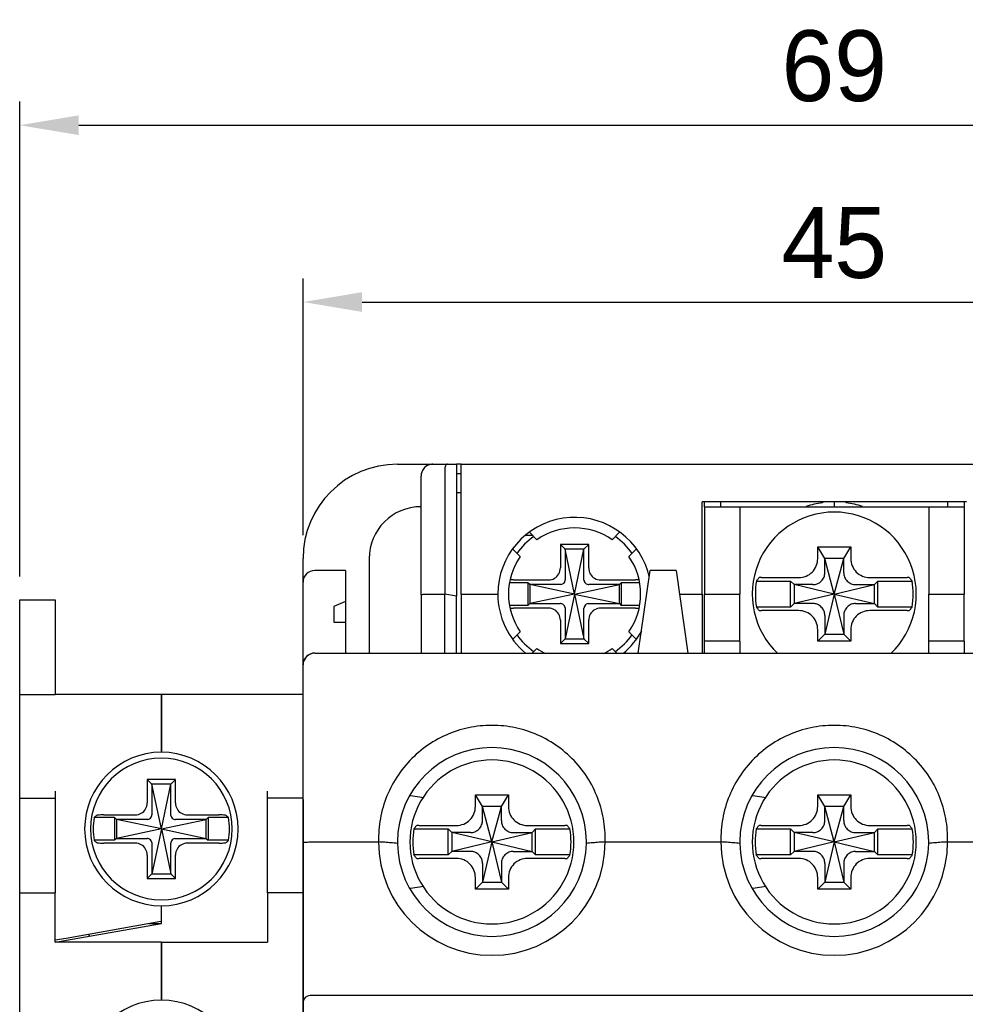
# Model space of a CAD drawing. Header units: millimetres. Extents: x -1854 to -1002, y -1254 to -1006.
# Tile 13 of 15: x -1355 to -1315, y -1115 to -1074. Entities that reach past the tile are written whole.
import ezdxf

# ---------------------------------------------------------------- set-up
doc = ezdxf.new("R2010")
doc.units = ezdxf.units.MM
for name, color, linetype in [('\\M+3B5B5\\M+3B8E9\\M+3C3FE1', 3, 'Continuous'), ('BO', 3, 'Continuous'), ('d', 4, 'Continuous')]:
    doc.layers.add(name, color=color, linetype=linetype)
doc.dimstyles.new('ISO-25$0', dxfattribs={"dimtxt": 2.5, "dimasz": 2.5, "dimexe": 1, "dimexo": 1, "dimgap": 1, "dimtad": 1, "dimdec": 4, "dimdsep": 46, "dimtxsty": 'Standard', "dimcen": 2.5, "dimadec": 0, "dimazin": 2, "dimtfac": 1, "dimtdec": 4, "dimtmove": 0, "dimatfit": 3, "dimfxl": 0, "dimarcsym": 0})

# ---------------------------------------------------------------- blocks, each defined once
blk = doc.blocks.new('*D335')
at = {"layer": 'd', "color": 0, "lineweight": -2}
for p, q in [((-1342.635, -1095.422), (-1342.635, -1084.554)), ((-1297.635, -1096.422), (-1297.635, -1084.554)), ((-1340.135, -1085.554), (-1300.135, -1085.554))]:
    blk.add_line(p, q, dxfattribs=at)
at = {"layer": 'd', "color": 0}
for points in [[(-1340.135, -1085.137), (-1340.135, -1085.971), (-1342.635, -1085.554)], [(-1300.135, -1085.137), (-1300.135, -1085.971), (-1297.635, -1085.554)]]:
    blk.add_solid(points, dxfattribs=at)
at = {"layer": 'DEFPOINTS', "color": 0}
for p in [(-1297.635, -1085.554), (-1342.635, -1096.422), (-1297.635, -1097.422)]:
    blk.add_point(p, dxfattribs=at)
at = {"layer": 'd', "color": 0, "insert": (-1320.135, -1083.054), "char_height": 3, "attachment_point": 5}
blk.add_mtext('45', dxfattribs=at)
blk = doc.blocks.new('*D334')
at = {"layer": 'd', "color": 0, "lineweight": -2}
for p, q in [((-1354.635, -1097.172), (-1354.635, -1077.065)), ((-1285.635, -1097.172), (-1285.635, -1077.065)), ((-1352.135, -1078.065), (-1288.135, -1078.065))]:
    blk.add_line(p, q, dxfattribs=at)
at = {"layer": 'd', "color": 0}
for points in [[(-1352.135, -1077.648), (-1352.135, -1078.482), (-1354.635, -1078.065)], [(-1288.135, -1077.648), (-1288.135, -1078.482), (-1285.635, -1078.065)]]:
    blk.add_solid(points, dxfattribs=at)
at = {"layer": 'DEFPOINTS', "color": 0}
for p in [(-1285.635, -1078.065), (-1354.635, -1098.172), (-1285.635, -1098.172)]:
    blk.add_point(p, dxfattribs=at)
at = {"layer": 'd', "color": 0, "insert": (-1320.135, -1075.565), "char_height": 3, "attachment_point": 5}
blk.add_mtext('69', dxfattribs=at)

msp = doc.modelspace()

# ---------------------------------------------------------------- linework, layer by layer
at = {"layer": '\\M+3B5B5\\M+3B8E9\\M+3C3FE1', "color": 7, "linetype": 'Continuous'}
for p, q in [((-1354.63534, -1102.17244), (-1354.63534, -1098.17244)), ((-1354.63534, -1098.17244), (-1353.13534, -1098.17244)), ((-1353.13534, -1098.17244), (-1353.13534, -1102.17244)), ((-1342.63534, -1105.92244), (-1342.63534, -1098.44868)), ((-1342.63534, -1105.92244), (-1342.63534, -1098.44868)), ((-1354.63534, -1102.17244), (-1353.13534, -1102.17244)), ((-1354.63534, -1106.27244), (-1354.63534, -1102.17244)), ((-1348.63534, -1102.17244), (-1353.13534, -1102.17244)), ((-1342.63534, -1102.17244), (-1348.63534, -1102.17244)), ((-1348.63534, -1102.17244), (-1348.63534, -1104.62244)), ((-1348.63534, -1104.62244), (-1348.63534, -1102.17244)), ((-1349.03534, -1105.97244), (-1349.23534, -1105.77244)), ((-1349.23534, -1105.77244), (-1349.23534, -1106.76753)), ((-1348.03534, -1105.77244), (-1349.23534, -1105.77244)), ((-1348.23534, -1105.97244), (-1348.03534, -1105.77244)), ((-1348.03534, -1106.76753), (-1348.03534, -1105.77244)), ((-1354.63534, -1106.57244), (-1354.63534, -1106.27244)), ((-1353.13534, -1106.27244), (-1353.13534, -1106.57244)), ((-1348.63534, -1107.87244), (-1349.03534, -1105.97244)), ((-1348.23534, -1105.97244), (-1349.03534, -1105.97244)), ((-1349.03534, -1105.97244), (-1349.03534, -1107.27047)), ((-1348.63534, -1107.87244), (-1348.23534, -1105.97244)), ((-1348.23534, -1107.27047), (-1348.23534, -1105.97244)), ((-1344.13534, -1106.57244), (-1344.13534, -1106.27244)), ((-1342.63534, -1106.62244), (-1342.63534, -1105.92244)), ((-1354.63534, -1110.57244), (-1354.63534, -1106.57244)), ((-1354.63534, -1106.57244), (-1353.13534, -1106.57244)), ((-1353.13534, -1106.57244), (-1353.13534, -1110.57244)), ((-1344.13534, -1110.57244), (-1344.13534, -1106.57244)), ((-1342.63534, -1106.57244), (-1344.13534, -1106.57244)), ((-1342.63534, -1106.62244), (-1342.63534, -1120.24879)), ((-1350.61534, -1107.39244), (-1351.48141, -1107.39244)), ((-1351.06884, -1107.27244), (-1349.74024, -1107.27244)), ((-1350.61534, -1107.39244), (-1350.61534, -1108.35244)), ((-1350.53534, -1107.47244), (-1350.61534, -1107.39244)), ((-1348.63534, -1107.87244), (-1350.53534, -1107.47244)), ((-1349.2373, -1107.47244), (-1350.53534, -1107.47244)), ((-1350.53534, -1107.47244), (-1350.53534, -1108.27244)), ((-1348.63534, -1107.87244), (-1346.73534, -1107.47244)), ((-1346.73534, -1107.47244), (-1348.03337, -1107.47244)), ((-1347.53043, -1107.27244), (-1346.20183, -1107.27244)), ((-1346.73534, -1107.47244), (-1346.65534, -1107.39244)), ((-1346.73534, -1108.27244), (-1346.73534, -1107.47244)), ((-1345.78927, -1107.39244), (-1346.65534, -1107.39244)), ((-1346.65534, -1107.39244), (-1346.65534, -1108.35244)), ((-1348.63534, -1107.87244), (-1350.53534, -1108.27244)), ((-1348.63534, -1107.87244), (-1349.03534, -1109.77244)), ((-1348.63534, -1107.87244), (-1348.23534, -1109.77244)), ((-1348.63534, -1107.87244), (-1346.73534, -1108.27244)), ((-1350.61534, -1108.35244), (-1351.48141, -1108.35244)), ((-1350.53534, -1108.27244), (-1350.61534, -1108.35244)), ((-1350.53534, -1108.27244), (-1349.2373, -1108.27244)), ((-1348.03337, -1108.27244), (-1346.73534, -1108.27244)), ((-1346.73534, -1108.27244), (-1346.65534, -1108.35244)), ((-1345.78927, -1108.35244), (-1346.65534, -1108.35244)), ((-1349.74024, -1108.47244), (-1351.06884, -1108.47244)), ((-1349.03534, -1108.4744), (-1349.03534, -1109.77244)), ((-1348.23534, -1109.77244), (-1348.23534, -1108.4744)), ((-1346.20183, -1108.47244), (-1347.53043, -1108.47244)), ((-1349.23534, -1108.97734), (-1349.23534, -1109.97244)), ((-1348.03534, -1109.97244), (-1348.03534, -1108.97734)), ((-1349.03534, -1109.77244), (-1349.23534, -1109.97244)), ((-1349.23534, -1109.97244), (-1348.03534, -1109.97244)), ((-1349.03534, -1109.77244), (-1348.23534, -1109.77244)), ((-1348.23534, -1109.77244), (-1348.03534, -1109.97244)), ((-1354.63534, -1157.27244), (-1354.63534, -1110.57244)), ((-1354.63534, -1110.57244), (-1353.13534, -1110.57244)), ((-1353.13534, -1112.67244), (-1353.13534, -1110.57244)), ((-1342.63534, -1110.57244), (-1344.13534, -1110.57244)), ((-1344.13534, -1110.57244), (-1344.13534, -1112.67244)), ((-1348.63534, -1111.77896), (-1348.63534, -1111.12244)), ((-1348.63534, -1111.77896), (-1348.63534, -1111.12244)), ((-1352.66751, -1112.48995), (-1348.65244, -1111.78198)), ((-1352.65041, -1112.58693), (-1348.63534, -1111.87896)), ((-1349.16544, -1111.87244), (-1348.63534, -1111.87244)), ((-1348.65244, -1111.78198), (-1348.63534, -1111.77896)), ((-1348.63534, -1111.87896), (-1348.63534, -1111.77896)), ((-1353.13534, -1112.57244), (-1352.66751, -1112.48995)), ((-1348.63534, -1112.67244), (-1353.13534, -1112.67244)), ((-1353.11824, -1112.66942), (-1352.65041, -1112.58693)), ((-1348.63534, -1112.67244), (-1344.13534, -1112.67244)), ((-1348.63534, -1112.67244), (-1348.63534, -1115.12244)), ((-1348.63534, -1115.12244), (-1348.63534, -1112.67244))]:
    msp.add_line(p, q, dxfattribs=at)
for centre, radius, start, end in [((-1348.63534, -1107.87244), 3.25, 90, 270), ((-1348.63534, -1107.87244), 3.25, 270, 90), ((-1348.63534, -1107.87244), 3, 0, 180), ((-1348.63534, -1107.87244), 2.88626, 170.426952, 180), ((-1348.63534, -1107.87244), 2.88626, 0, 9.573048), ((-1348.63534, -1107.87244), 3, 180, 0), ((-1348.63534, -1107.87244), 2.88626, 180, 189.573048), ((-1348.63534, -1107.87244), 2.88626, 350.426952, 0), ((-1352.13534, -1112.60919), 0.5, 22.875633, 35.373698), ((-1348.63534, -1118.37244), 3.25, 90, 270), ((-1348.63534, -1118.37244), 3.25, 270, 90)]:
    msp.add_arc(centre, radius, start, end, dxfattribs=at)
for points, start_tangent, end_tangent in [([(-1349.74024, -1107.27244), (-1349.48543, -1107.20581), (-1349.3022, -1107.02275), (-1349.23534, -1106.76753)], (1, 0), (0, 1)), ([(-1348.03534, -1106.76753), (-1347.96873, -1107.0223), (-1347.78562, -1107.20559), (-1347.53043, -1107.27244)], (0, -1), (1, 0)), ([(-1351.38151, -1107.29982), (-1351.41512, -1107.33054), (-1351.44842, -1107.36141), (-1351.48141, -1107.39244)], (-0.74061378, -0.67193097), (-0.72606326, -0.68762792)), ([(-1351.06884, -1107.27244), (-1351.21643, -1107.27605), (-1351.32985, -1107.28603), (-1351.38151, -1107.29982)], (-1, 0), (-0.74061378, -0.67193097)), ([(-1349.2131, -1107.47079), (-1349.221, -1107.4717), (-1349.22908, -1107.47225), (-1349.2373, -1107.47244)], (-0.99041995, -0.13808808), (-1, 0)), ([(-1349.2131, -1107.47079), (-1349.13132, -1107.43982), (-1349.06795, -1107.37645), (-1349.03698, -1107.29468)], (0.99041995, 0.13808808), (0.13808808, 0.99041995)), ([(-1349.03698, -1107.29468), (-1349.03607, -1107.28678), (-1349.03552, -1107.27869), (-1349.03534, -1107.27047)], (0.13808808, 0.99041995), (0, 1)), ([(-1348.23369, -1107.29468), (-1348.2346, -1107.28678), (-1348.23515, -1107.27869), (-1348.23534, -1107.27047)], (-0.13808808, 0.99041995), (0, 1)), ([(-1348.23369, -1107.29468), (-1348.20272, -1107.37645), (-1348.13935, -1107.43982), (-1348.05758, -1107.47079)], (0.13808808, -0.99041995), (0.99041995, -0.13808808)), ([(-1348.05758, -1107.47079), (-1348.04968, -1107.4717), (-1348.0416, -1107.47225), (-1348.03337, -1107.47244)], (0.99041995, -0.13808808), (1, 0)), ([(-1345.88916, -1107.29982), (-1345.94083, -1107.28603), (-1346.05424, -1107.27605), (-1346.20183, -1107.27244)], (-0.74061378, 0.67193097), (-1, 0)), ([(-1345.78927, -1107.39244), (-1345.82225, -1107.36141), (-1345.85555, -1107.33054), (-1345.88916, -1107.29982)], (-0.72606326, 0.68762792), (-0.74061378, 0.67193097)), ([(-1351.48141, -1108.35244), (-1351.44842, -1108.38346), (-1351.41513, -1108.41433), (-1351.38151, -1108.44505)], (0.72606326, -0.68762792), (0.74061378, -0.67193097)), ([(-1349.2131, -1108.27408), (-1349.221, -1108.27317), (-1349.22908, -1108.27262), (-1349.2373, -1108.27244)], (-0.99041995, 0.13808808), (-1, 0)), ([(-1349.03698, -1108.45019), (-1349.06795, -1108.36842), (-1349.13132, -1108.30505), (-1349.2131, -1108.27408)], (-0.13808808, 0.99041995), (-0.99041995, 0.13808808)), ([(-1348.05758, -1108.27408), (-1348.13935, -1108.30505), (-1348.20272, -1108.36842), (-1348.23369, -1108.45019)], (-0.99041995, -0.13808808), (-0.13808808, -0.99041995)), ([(-1348.05758, -1108.27408), (-1348.04968, -1108.27317), (-1348.0416, -1108.27262), (-1348.03337, -1108.27244)], (0.99041995, 0.13808808), (1, 0)), ([(-1345.88916, -1108.44505), (-1345.85555, -1108.41433), (-1345.82225, -1108.38346), (-1345.78927, -1108.35244)], (0.74061378, 0.67193097), (0.72606326, 0.68762792)), ([(-1351.38151, -1108.44505), (-1351.32985, -1108.45884), (-1351.21643, -1108.46882), (-1351.06884, -1108.47244)], (0.74061378, -0.67193097), (1, 0)), ([(-1349.23534, -1108.97734), (-1349.30194, -1108.72257), (-1349.48506, -1108.53928), (-1349.74024, -1108.47244)], (0, 1), (-1, 0)), ([(-1349.03698, -1108.45019), (-1349.03607, -1108.45809), (-1349.03552, -1108.46618), (-1349.03534, -1108.4744)], (0.13808808, -0.99041995), (0, -1)), ([(-1348.23369, -1108.45019), (-1348.2346, -1108.45809), (-1348.23515, -1108.46618), (-1348.23534, -1108.4744)], (-0.13808808, -0.99041995), (0, -1)), ([(-1347.53043, -1108.47244), (-1347.78516, -1108.53902), (-1347.96851, -1108.72219), (-1348.03534, -1108.97734)], (-1, 0), (0, -1)), ([(-1346.20183, -1108.47244), (-1346.05424, -1108.46882), (-1345.94083, -1108.45884), (-1345.88916, -1108.44505)], (1, 0), (0.74061378, 0.67193097))]:
    msp.add_spline(points, degree=3, dxfattribs=dict(at, start_tangent=start_tangent, end_tangent=end_tangent))
at = {"layer": 'BO', "color": 7, "linetype": 'Continuous'}
for p, q in [((-1338.63534, -1092.42244), (-1337.13534, -1092.42244)), ((-1338.63534, -1092.42244), (-1337.13534, -1092.42244)), ((-1337.13534, -1092.42244), (-1336.51138, -1092.42244)), ((-1337.13534, -1092.42244), (-1336.51138, -1092.42244)), ((-1336.51138, -1092.42244), (-1336.13534, -1092.42244)), ((-1336.13534, -1092.42244), (-1336.13534, -1098.00992)), ((-1335.93534, -1092.42244), (-1336.13534, -1092.42244)), ((-1335.93534, -1092.42244), (-1304.33534, -1092.42244)), ((-1335.93534, -1092.67034), (-1335.93534, -1092.42244)), ((-1337.63534, -1097.94868), (-1337.63534, -1092.92244)), ((-1336.63534, -1092.67034), (-1336.63534, -1097.92244)), ((-1336.13534, -1092.82244), (-1335.93534, -1092.82244)), ((-1335.93534, -1097.92244), (-1335.93534, -1092.67034)), ((-1336.13534, -1093.62244), (-1335.93534, -1093.62244)), ((-1325.73534, -1094.22244), (-1325.73534, -1094.02244)), ((-1314.53534, -1094.02244), (-1325.73534, -1094.02244)), ((-1325.73534, -1097.92244), (-1325.73534, -1094.22244)), ((-1325.63534, -1094.22244), (-1325.63534, -1094.02244)), ((-1325.63534, -1094.22244), (-1324.13534, -1094.22244)), ((-1325.63534, -1094.22244), (-1325.63534, -1097.92244)), ((-1324.93534, -1094.22244), (-1324.93534, -1094.02244)), ((-1324.13534, -1094.22244), (-1324.13534, -1097.92244)), ((-1324.13534, -1094.22244), (-1323.63534, -1094.22244)), ((-1323.63534, -1094.22244), (-1316.63534, -1094.22244)), ((-1320.63534, -1094.02244), (-1320.63534, -1094.05462)), ((-1320.13534, -1094.02244), (-1320.13534, -1094.22244)), ((-1319.63534, -1094.05462), (-1319.63534, -1094.02244)), ((-1316.63534, -1094.22244), (-1316.13534, -1094.22244)), ((-1316.13534, -1094.22244), (-1316.13534, -1097.92244)), ((-1316.13534, -1094.22244), (-1314.63534, -1094.22244)), ((-1315.33534, -1094.02244), (-1315.33534, -1094.22244)), ((-1314.63534, -1094.02244), (-1314.63534, -1094.22244)), ((-1314.63534, -1094.22244), (-1314.63534, -1097.92244)), ((-1333.20072, -1095.42244), (-1332.92823, -1095.42244)), ((-1332.72986, -1095.62081), (-1333.04426, -1095.30641)), ((-1329.22641, -1095.3064), (-1329.54081, -1095.62081)), ((-1330.53534, -1095.82244), (-1331.73534, -1095.82244)), ((-1331.73534, -1095.82244), (-1331.73534, -1096.81753)), ((-1331.53534, -1096.02244), (-1331.73534, -1095.82244)), ((-1330.73534, -1096.02244), (-1330.53534, -1095.82244)), ((-1330.53534, -1096.81753), (-1330.53534, -1095.82244)), ((-1333.74981, -1096.01507), (-1333.43697, -1096.32791)), ((-1331.53534, -1096.02244), (-1331.53534, -1097.32047)), ((-1330.73534, -1096.02244), (-1331.53534, -1096.02244)), ((-1331.13534, -1097.92244), (-1331.53534, -1096.02244)), ((-1331.13534, -1097.92244), (-1330.73534, -1096.02244)), ((-1330.73534, -1097.32047), (-1330.73534, -1096.02244)), ((-1328.83371, -1096.32791), (-1328.52086, -1096.01507)), ((-1320.83534, -1095.92244), (-1319.43534, -1095.92244)), ((-1320.83534, -1096.41407), (-1320.83534, -1095.92244)), ((-1320.53534, -1096.42244), (-1320.83534, -1095.92244)), ((-1319.73534, -1096.42244), (-1319.43534, -1095.92244)), ((-1319.43534, -1095.92244), (-1319.43534, -1096.41407)), ((-1342.63534, -1097.42244), (-1342.63534, -1096.42244)), ((-1342.63534, -1097.42244), (-1342.63534, -1096.42244)), ((-1339.83534, -1096.42244), (-1339.83534, -1100.42244)), ((-1320.13534, -1097.92244), (-1320.53534, -1096.42244)), ((-1319.73534, -1096.42244), (-1320.53534, -1096.42244)), ((-1320.53534, -1096.9822), (-1320.53534, -1096.42244)), ((-1320.13534, -1097.92244), (-1319.73534, -1096.42244)), ((-1319.73534, -1096.9822), (-1319.73534, -1096.42244)), ((-1340.83534, -1096.92244), (-1342.13534, -1096.92244)), ((-1340.83534, -1096.92244), (-1340.83534, -1098.23494)), ((-1328.43534, -1100.42244), (-1327.93534, -1096.92244)), ((-1326.83534, -1096.92244), (-1327.93534, -1096.92244)), ((-1326.83534, -1096.92244), (-1326.33534, -1100.42244)), ((-1342.63534, -1100.92244), (-1342.63534, -1097.42244)), ((-1342.63534, -1100.92244), (-1342.63534, -1097.42244)), ((-1333.11534, -1097.44244), (-1333.87982, -1097.44244)), ((-1333.71942, -1097.32244), (-1332.24024, -1097.32244)), ((-1333.03534, -1097.52244), (-1333.11534, -1097.44244)), ((-1333.11534, -1097.44244), (-1333.11534, -1098.40244)), ((-1333.03534, -1097.52244), (-1333.03534, -1098.32244)), ((-1331.7373, -1097.52244), (-1333.03534, -1097.52244)), ((-1331.13534, -1097.92244), (-1333.03534, -1097.52244)), ((-1331.13534, -1097.92244), (-1329.23534, -1097.52244)), ((-1329.23534, -1097.52244), (-1330.53337, -1097.52244)), ((-1330.03043, -1097.32244), (-1328.55125, -1097.32244)), ((-1329.23534, -1097.52244), (-1329.15534, -1097.44244)), ((-1329.23534, -1098.32244), (-1329.23534, -1097.52244)), ((-1328.39086, -1097.44244), (-1329.15534, -1097.44244)), ((-1329.15534, -1097.44244), (-1329.15534, -1098.40244)), ((-1323.4323, -1097.37244), (-1321.98534, -1097.37244)), ((-1323.22032, -1097.22244), (-1321.6437, -1097.22244)), ((-1321.98534, -1098.47244), (-1321.98534, -1097.37244)), ((-1321.83534, -1097.52244), (-1321.98534, -1097.37244)), ((-1321.07557, -1097.52244), (-1321.83534, -1097.52244)), ((-1320.13534, -1097.92244), (-1321.83534, -1097.52244)), ((-1321.83534, -1097.52244), (-1321.83534, -1098.32244)), ((-1320.13534, -1097.92244), (-1318.43534, -1097.52244)), ((-1319.1951, -1097.52244), (-1318.43534, -1097.52244)), ((-1318.62698, -1097.22244), (-1317.05036, -1097.22244)), ((-1318.43534, -1097.52244), (-1318.28534, -1097.37244)), ((-1318.43534, -1098.32244), (-1318.43534, -1097.52244)), ((-1318.28534, -1097.37244), (-1316.83838, -1097.37244)), ((-1318.28534, -1098.47244), (-1318.28534, -1097.37244)), ((-1337.63534, -1097.94868), (-1337.63534, -1100.42244)), ((-1337.33534, -1097.92244), (-1336.63534, -1097.92244)), ((-1336.63534, -1100.42244), (-1336.63534, -1097.92244)), ((-1336.13534, -1098.00992), (-1336.63534, -1097.92244)), ((-1335.93534, -1097.92244), (-1335.93534, -1100.42244)), ((-1335.93534, -1097.92244), (-1334.38534, -1097.92244)), ((-1331.13534, -1097.92244), (-1333.03534, -1098.32244)), ((-1331.13534, -1097.92244), (-1331.53534, -1099.82244)), ((-1331.13534, -1097.92244), (-1330.73534, -1099.82244)), ((-1331.13534, -1097.92244), (-1329.23534, -1098.32244)), ((-1326.69248, -1097.92244), (-1325.73534, -1097.92244)), ((-1325.73534, -1097.92244), (-1325.73534, -1099.92244)), ((-1325.63534, -1099.92244), (-1325.63534, -1097.92244)), ((-1325.63534, -1097.92244), (-1324.13534, -1097.92244)), ((-1324.13534, -1099.92244), (-1324.13534, -1097.92244)), ((-1320.13534, -1097.92244), (-1321.83534, -1098.32244)), ((-1320.13534, -1097.92244), (-1320.53534, -1099.62244)), ((-1320.13534, -1097.92244), (-1319.73534, -1099.62244)), ((-1320.13534, -1097.92244), (-1318.43534, -1098.32244)), ((-1316.13534, -1099.92244), (-1316.13534, -1097.92244)), ((-1316.13534, -1097.92244), (-1314.63534, -1097.92244)), ((-1314.63534, -1099.92244), (-1314.63534, -1097.92244)), ((-1340.83534, -1098.23494), (-1341.33534, -1098.45369)), ((-1340.83534, -1098.23494), (-1340.83534, -1099.10994)), ((-1336.13534, -1100.42244), (-1336.13534, -1098.00992)), ((-1333.11534, -1098.40244), (-1333.87982, -1098.40244)), ((-1333.03534, -1098.32244), (-1333.11534, -1098.40244)), ((-1333.03534, -1098.32244), (-1331.7373, -1098.32244)), ((-1330.53337, -1098.32244), (-1329.23534, -1098.32244)), ((-1329.23534, -1098.32244), (-1329.15534, -1098.40244)), ((-1328.39086, -1098.40244), (-1329.15534, -1098.40244)), ((-1321.83534, -1098.32244), (-1321.98534, -1098.47244)), ((-1321.07557, -1098.32244), (-1321.83534, -1098.32244)), ((-1319.1951, -1098.32244), (-1318.43534, -1098.32244)), ((-1318.43534, -1098.32244), (-1318.28534, -1098.47244)), ((-1341.33534, -1098.45369), (-1341.33534, -1099.10994)), ((-1332.24024, -1098.52244), (-1333.71942, -1098.52244)), ((-1331.53534, -1098.5244), (-1331.53534, -1099.82244)), ((-1330.73534, -1099.82244), (-1330.73534, -1098.5244)), ((-1328.55125, -1098.52244), (-1330.03043, -1098.52244)), ((-1321.98534, -1098.47244), (-1323.4323, -1098.47244)), ((-1321.6437, -1098.62244), (-1323.22032, -1098.62244)), ((-1317.05036, -1098.62244), (-1318.62698, -1098.62244)), ((-1316.83838, -1098.47244), (-1318.28534, -1098.47244)), ((-1341.33534, -1099.10994), (-1340.83534, -1099.10994)), ((-1340.83534, -1099.10994), (-1340.83534, -1100.42244)), ((-1331.73534, -1099.02734), (-1331.73534, -1100.02244)), ((-1330.53534, -1100.02244), (-1330.53534, -1099.02734)), ((-1320.53534, -1098.86267), (-1320.53534, -1099.62244)), ((-1319.73534, -1098.86267), (-1319.73534, -1099.62244)), ((-1333.43697, -1099.51696), (-1333.75057, -1099.83056)), ((-1328.5201, -1099.83056), (-1328.83371, -1099.51696)), ((-1320.83534, -1099.92244), (-1320.83534, -1099.4308)), ((-1320.53534, -1099.62244), (-1320.83534, -1099.92244)), ((-1320.53534, -1099.62244), (-1319.73534, -1099.62244)), ((-1319.73534, -1099.62244), (-1319.43534, -1099.92244)), ((-1319.43534, -1099.4308), (-1319.43534, -1099.92244)), ((-1331.53534, -1099.82244), (-1331.73534, -1100.02244)), ((-1331.73534, -1100.02244), (-1330.53534, -1100.02244)), ((-1331.53534, -1099.82244), (-1330.73534, -1099.82244)), ((-1330.73534, -1099.82244), (-1330.53534, -1100.02244)), ((-1325.73534, -1099.92244), (-1325.73534, -1100.42244)), ((-1325.63534, -1100.42244), (-1325.63534, -1099.92244)), ((-1324.13534, -1099.92244), (-1325.63534, -1099.92244)), ((-1324.13534, -1099.92244), (-1324.13534, -1100.42244)), ((-1319.43534, -1099.92244), (-1320.83534, -1099.92244)), ((-1316.13534, -1100.42244), (-1316.13534, -1099.92244)), ((-1314.63534, -1099.92244), (-1316.13534, -1099.92244)), ((-1314.63534, -1099.92244), (-1314.63534, -1100.42244)), ((-1342.13534, -1100.42244), (-1298.13534, -1100.42244)), ((-1342.13534, -1100.42244), (-1298.13534, -1100.42244)), ((-1332.92823, -1100.42244), (-1332.72986, -1100.22406)), ((-1329.54081, -1100.22406), (-1329.34244, -1100.42244)), ((-1342.63534, -1108.44868), (-1342.63534, -1100.92244)), ((-1338.08744, -1106.44708), (-1337.52129, -1106.54144)), ((-1335.33534, -1106.42244), (-1333.93534, -1106.42244)), ((-1335.33534, -1106.91407), (-1335.33534, -1106.42244)), ((-1335.03534, -1106.92244), (-1335.33534, -1106.42244)), ((-1334.23534, -1106.92244), (-1333.93534, -1106.42244)), ((-1333.93534, -1106.42244), (-1333.93534, -1106.91407)), ((-1323.58744, -1106.44708), (-1323.02129, -1106.54144)), ((-1320.83534, -1106.42244), (-1319.43534, -1106.42244)), ((-1320.83534, -1106.91407), (-1320.83534, -1106.42244)), ((-1320.53534, -1106.92244), (-1320.83534, -1106.42244)), ((-1319.73534, -1106.92244), (-1319.43534, -1106.42244)), ((-1319.43534, -1106.42244), (-1319.43534, -1106.91407)), ((-1334.63534, -1108.42244), (-1335.03534, -1106.92244)), ((-1334.23534, -1106.92244), (-1335.03534, -1106.92244)), ((-1335.03534, -1107.4822), (-1335.03534, -1106.92244)), ((-1334.63534, -1108.42244), (-1334.23534, -1106.92244)), ((-1334.23534, -1107.4822), (-1334.23534, -1106.92244)), ((-1320.13534, -1108.42244), (-1320.53534, -1106.92244)), ((-1319.73534, -1106.92244), (-1320.53534, -1106.92244)), ((-1320.53534, -1107.4822), (-1320.53534, -1106.92244)), ((-1320.13534, -1108.42244), (-1319.73534, -1106.92244)), ((-1319.73534, -1107.4822), (-1319.73534, -1106.92244)), ((-1337.94117, -1107.87244), (-1336.48534, -1107.87244)), ((-1337.72929, -1107.72244), (-1336.1437, -1107.72244)), ((-1336.48534, -1108.97244), (-1336.48534, -1107.87244)), ((-1336.33534, -1108.02244), (-1336.48534, -1107.87244)), ((-1333.12698, -1107.72244), (-1331.54139, -1107.72244)), ((-1332.93534, -1108.02244), (-1332.78534, -1107.87244)), ((-1332.78534, -1107.87244), (-1331.32951, -1107.87244)), ((-1332.78534, -1108.97244), (-1332.78534, -1107.87244)), ((-1323.44117, -1107.87244), (-1321.98534, -1107.87244)), ((-1323.22929, -1107.72244), (-1321.6437, -1107.72244)), ((-1321.98534, -1108.97244), (-1321.98534, -1107.87244)), ((-1321.83534, -1108.02244), (-1321.98534, -1107.87244)), ((-1318.62698, -1107.72244), (-1317.04139, -1107.72244)), ((-1318.43534, -1108.02244), (-1318.28534, -1107.87244)), ((-1318.28534, -1107.87244), (-1316.82951, -1107.87244)), ((-1318.28534, -1108.97244), (-1318.28534, -1107.87244)), ((-1335.57557, -1108.02244), (-1336.33534, -1108.02244)), ((-1334.63534, -1108.42244), (-1336.33534, -1108.02244)), ((-1336.33534, -1108.02244), (-1336.33534, -1108.82244)), ((-1334.63534, -1108.42244), (-1332.93534, -1108.02244)), ((-1333.6951, -1108.02244), (-1332.93534, -1108.02244)), ((-1332.93534, -1108.82244), (-1332.93534, -1108.02244)), ((-1321.07557, -1108.02244), (-1321.83534, -1108.02244)), ((-1320.13534, -1108.42244), (-1321.83534, -1108.02244)), ((-1321.83534, -1108.02244), (-1321.83534, -1108.82244)), ((-1320.13534, -1108.42244), (-1318.43534, -1108.02244)), ((-1319.1951, -1108.02244), (-1318.43534, -1108.02244)), ((-1318.43534, -1108.82244), (-1318.43534, -1108.02244)), ((-1342.63534, -1115.22244), (-1342.63534, -1108.44868)), ((-1342.63534, -1115.22244), (-1342.63534, -1108.44868)), ((-1342.33534, -1108.42244), (-1339.43534, -1108.42244)), ((-1336.33534, -1108.82244), (-1336.48534, -1108.97244)), ((-1334.63534, -1108.42244), (-1336.33534, -1108.82244)), ((-1335.57557, -1108.82244), (-1336.33534, -1108.82244)), ((-1334.63534, -1108.42244), (-1335.03534, -1110.12244)), ((-1334.63534, -1108.42244), (-1334.23534, -1110.12244)), ((-1334.63534, -1108.42244), (-1332.93534, -1108.82244)), ((-1333.6951, -1108.82244), (-1332.93534, -1108.82244)), ((-1332.93534, -1108.82244), (-1332.78534, -1108.97244)), ((-1329.83534, -1108.42244), (-1324.93534, -1108.42244)), ((-1321.83534, -1108.82244), (-1321.98534, -1108.97244)), ((-1320.13534, -1108.42244), (-1321.83534, -1108.82244)), ((-1321.07557, -1108.82244), (-1321.83534, -1108.82244)), ((-1320.13534, -1108.42244), (-1320.53534, -1110.12244)), ((-1320.13534, -1108.42244), (-1319.73534, -1110.12244)), ((-1320.13534, -1108.42244), (-1318.43534, -1108.82244)), ((-1319.1951, -1108.82244), (-1318.43534, -1108.82244)), ((-1318.43534, -1108.82244), (-1318.28534, -1108.97244)), ((-1315.33534, -1108.42244), (-1310.43534, -1108.42244)), ((-1336.48534, -1108.97244), (-1337.94117, -1108.97244)), ((-1336.1437, -1109.12244), (-1337.72929, -1109.12244)), ((-1331.54139, -1109.12244), (-1333.12698, -1109.12244)), ((-1331.32951, -1108.97244), (-1332.78534, -1108.97244)), ((-1321.98534, -1108.97244), (-1323.44117, -1108.97244)), ((-1321.6437, -1109.12244), (-1323.22929, -1109.12244)), ((-1317.04139, -1109.12244), (-1318.62698, -1109.12244)), ((-1316.82951, -1108.97244), (-1318.28534, -1108.97244)), ((-1335.03534, -1109.36267), (-1335.03534, -1110.12244)), ((-1334.23534, -1109.36267), (-1334.23534, -1110.12244)), ((-1320.53534, -1109.36267), (-1320.53534, -1110.12244)), ((-1319.73534, -1109.36267), (-1319.73534, -1110.12244)), ((-1335.33534, -1110.42244), (-1335.33534, -1109.9308)), ((-1333.93534, -1109.9308), (-1333.93534, -1110.42244)), ((-1320.83534, -1110.42244), (-1320.83534, -1109.9308)), ((-1319.43534, -1109.9308), (-1319.43534, -1110.42244)), ((-1337.52129, -1110.30343), (-1338.08819, -1110.39791)), ((-1335.03534, -1110.12244), (-1335.33534, -1110.42244)), ((-1333.93534, -1110.42244), (-1335.33534, -1110.42244)), ((-1335.03534, -1110.12244), (-1334.23534, -1110.12244)), ((-1334.23534, -1110.12244), (-1333.93534, -1110.42244)), ((-1323.02129, -1110.30343), (-1323.58819, -1110.39791)), ((-1320.53534, -1110.12244), (-1320.83534, -1110.42244)), ((-1319.43534, -1110.42244), (-1320.83534, -1110.42244)), ((-1320.53534, -1110.12244), (-1319.73534, -1110.12244)), ((-1319.73534, -1110.12244), (-1319.43534, -1110.42244)), ((-1297.93534, -1114.92244), (-1342.33534, -1114.92244)), ((-1342.63534, -1116.0467), (-1342.63534, -1115.22244))]:
    msp.add_line(p, q, dxfattribs=at)
for centre, radius, start, end in [((-1338.63534, -1096.42244), 4, 90, 180), ((-1337.13534, -1092.92244), 0.5, 90, 180), ((-1337.13534, -1092.92244), 0.5, 98.669695, 170.42387), ((-1337.13534, -1092.92244), 0.5, 90, 98.669695), ((-1337.13534, -1092.92244), 0.5, 170.42387, 180), ((-1337.63534, -1096.42244), 2.2, 90, 180), ((-1320.13534, -1097.92244), 3.9, 97.365886, 107.856762), ((-1320.13534, -1097.92244), 3.9, 72.143238, 82.634114), ((-1320.13534, -1097.92244), 3.47261, 89.999999, 226.532586), ((-1320.13534, -1097.92244), 3.47261, 313.467414, 90.000001), ((-1331.13534, -1097.92244), 3.25, 17.278646, 180), ((-1331.13534, -1097.92244), 2.9859, 125.180532, 144.933204), ((-1331.13534, -1097.92244), 2.8, 55.286561, 124.713439), ((-1331.13534, -1097.92244), 2.9859, 35.067256, 54.820268), ((-1331.13534, -1097.92244), 2.8, 145.286561, 214.713439), ((-1331.13534, -1097.92244), 2.8, 325.286561, 34.713439), ((-1342.13534, -1097.42244), 0.5, 90, 180), ((-1331.13534, -1097.92244), 3.25, 13.185762, 17.278646), ((-1320.13534, -1097.92244), 3.34252, 170.52911, 189.47089), ((-1320.13534, -1097.92244), 3.34252, 350.52911, 9.47089), ((-1331.13534, -1097.92244), 3.25, 180, 230.412053), ((-1331.13534, -1097.92244), 2.9859, 215.067256, 234.820268), ((-1331.13534, -1097.92244), 2.9859, 305.180532, 324.933204), ((-1331.13534, -1097.92244), 3.25, 309.587947, 331.182206), ((-1342.13534, -1100.92244), 0.5, 90, 180), ((-1331.13534, -1097.92244), 2.8, 235.286561, 244.019283), ((-1331.13534, -1097.92244), 2.8, 295.980717, 304.713439), ((-1334.63534, -1108.42244), 4, 0, 180), ((-1320.13534, -1108.42244), 4, 0, 180), ((-1334.63534, -1108.42244), 3.47261, 89.999999, 270.000001), ((-1334.63534, -1108.42244), 3.47261, 269.999999, 90.000001), ((-1320.13534, -1108.42244), 3.47261, 89.999999, 270.000001), ((-1320.13534, -1108.42244), 3.47261, 269.999999, 90.000001), ((-1334.63534, -1108.42244), 3.35127, 170.554061, 189.445939), ((-1334.63534, -1108.42244), 3.35127, 350.554061, 9.445939), ((-1320.13534, -1108.42244), 3.35127, 170.554061, 189.445939), ((-1320.13534, -1108.42244), 3.35127, 350.554061, 9.445939), ((-1334.63534, -1108.42244), 4.79986, 180, 0), ((-1334.63534, -1108.42244), 4, 180, 180.855059), ((-1334.63534, -1108.42244), 4, 180.855059, 359.145201), ((-1334.63534, -1108.42244), 4, 359.145201, 0), ((-1320.13534, -1108.42244), 4.79986, 180, 0), ((-1320.13534, -1108.42244), 4, 180, 180.855059), ((-1320.13534, -1108.42244), 4, 180.855059, 359.145201), ((-1320.13534, -1108.42244), 4, 359.145201, 0), ((-1342.33534, -1115.22244), 0.3, 90, 180)]:
    msp.add_arc(centre, radius, start, end, dxfattribs=at)
for points, start_tangent, end_tangent in [([(-1336.51138, -1092.42244), (-1336.5618, -1092.4417), (-1336.60186, -1092.49592), (-1336.62715, -1092.57691), (-1336.63534, -1092.67034)], (-1, 0), (0, -1)), ([(-1321.6437, -1097.22244), (-1321.32838, -1097.16196), (-1321.06808, -1096.99004), (-1320.89596, -1096.72973), (-1320.83534, -1096.41407)], (1, 0), (0, 1)), ([(-1319.43534, -1096.41407), (-1319.37484, -1096.72943), (-1319.20294, -1096.98969), (-1318.94267, -1097.1618), (-1318.62698, -1097.22244)], (0, -1), (1, 0)), ([(-1332.24024, -1097.32244), (-1331.98558, -1097.25589), (-1331.80213, -1097.07263), (-1331.73534, -1096.81753)], (1, 0), (0, 1)), ([(-1330.53534, -1096.81753), (-1330.46882, -1097.07215), (-1330.28549, -1097.25566), (-1330.03043, -1097.32244)], (0, -1), (1, 0)), ([(-1321.03983, -1097.5228), (-1320.85664, -1097.48881), (-1320.68473, -1097.37437), (-1320.56949, -1097.20244), (-1320.53497, -1097.01794)], (0.99981172, -0.01940419), (-0.01940419, 0.99981172)), ([(-1320.53497, -1097.01794), (-1320.53517, -1097.00595), (-1320.53529, -1096.99403), (-1320.53534, -1096.9822)], (-0.01940419, 0.99981172), (0, 1)), ([(-1319.7357, -1097.01794), (-1319.70171, -1097.20113), (-1319.58727, -1097.37304), (-1319.41534, -1097.48828), (-1319.23084, -1097.5228)], (-0.01940419, -0.99981172), (0.99981172, 0.01940419)), ([(-1319.7357, -1097.01794), (-1319.7355, -1097.00595), (-1319.73538, -1096.99403), (-1319.73534, -1096.9822)], (0.01940419, 0.99981172), (0, 1)), ([(-1333.71942, -1097.32244), (-1333.85106, -1097.32467)], (-1, 0), (-0.99795669, -0.06389401)), ([(-1331.7131, -1097.52079), (-1331.721, -1097.5217), (-1331.72908, -1097.52225), (-1331.7373, -1097.52244)], (-0.99041995, -0.13808808), (-1, 0)), ([(-1331.7131, -1097.52079), (-1331.63132, -1097.48982), (-1331.56795, -1097.42645), (-1331.53698, -1097.34468)], (0.99041995, 0.13808808), (0.13808808, 0.99041995)), ([(-1331.53698, -1097.34468), (-1331.53607, -1097.33677), (-1331.53552, -1097.32869), (-1331.53534, -1097.32047)], (0.13808808, 0.99041995), (0, 1)), ([(-1330.73369, -1097.34468), (-1330.73461, -1097.33677), (-1330.73515, -1097.32869), (-1330.73534, -1097.32047)], (-0.13808808, 0.99041995), (0, 1)), ([(-1330.73369, -1097.34468), (-1330.70272, -1097.42645), (-1330.63935, -1097.48982), (-1330.55758, -1097.52079)], (0.13808808, -0.99041995), (0.99041995, -0.13808808)), ([(-1330.55758, -1097.52079), (-1330.54967, -1097.5217), (-1330.54159, -1097.52225), (-1330.53337, -1097.52244)], (0.99041995, -0.13808808), (1, 0)), ([(-1328.41961, -1097.32467), (-1328.55125, -1097.32244)], (-0.99795669, 0.06389401), (-1, 0)), ([(-1323.4323, -1097.37244), (-1323.39726, -1097.32675), (-1323.36162, -1097.28131), (-1323.32536, -1097.23613)], (0.6041424, 0.79687637), (0.63023945, 0.77640082)), ([(-1323.22032, -1097.22244), (-1323.29027, -1097.22636), (-1323.32536, -1097.23613)], (-1, 0), (-0.63023945, -0.77640082)), ([(-1321.03983, -1097.5228), (-1321.05182, -1097.5226), (-1321.06375, -1097.52248), (-1321.07557, -1097.52244)], (-0.99981172, 0.01940419), (-1, 0)), ([(-1319.23084, -1097.5228), (-1319.21885, -1097.5226), (-1319.20693, -1097.52248), (-1319.1951, -1097.52244)], (0.99981172, 0.01940419), (1, 0)), ([(-1316.94531, -1097.23613), (-1316.98041, -1097.22636), (-1317.05036, -1097.22244)], (-0.63023945, 0.77640082), (-1, 0)), ([(-1316.94531, -1097.23613), (-1316.90905, -1097.28131), (-1316.87341, -1097.32675), (-1316.83838, -1097.37244)], (0.63023945, -0.77640082), (0.6041424, -0.79687637)), ([(-1337.63534, -1097.94868), (-1337.61259, -1097.93866), (-1337.54769, -1097.93014), (-1337.45036, -1097.92444), (-1337.33534, -1097.92244)], (0, 1), (1, 0)), ([(-1331.7131, -1098.32408), (-1331.721, -1098.32317), (-1331.72908, -1098.32262), (-1331.7373, -1098.32244)], (-0.99041995, 0.13808808), (-1, 0)), ([(-1331.53698, -1098.50019), (-1331.56795, -1098.41842), (-1331.63132, -1098.35505), (-1331.7131, -1098.32408)], (-0.13808808, 0.99041995), (-0.99041995, 0.13808808)), ([(-1330.55758, -1098.32408), (-1330.63935, -1098.35505), (-1330.70272, -1098.41842), (-1330.73369, -1098.50019)], (-0.99041995, -0.13808808), (-0.13808808, -0.99041995)), ([(-1330.55758, -1098.32408), (-1330.54967, -1098.32317), (-1330.54159, -1098.32262), (-1330.53337, -1098.32244)], (0.99041995, 0.13808808), (1, 0)), ([(-1321.03983, -1098.32207), (-1321.05182, -1098.32227), (-1321.06375, -1098.32239), (-1321.07557, -1098.32244)], (-0.99981172, -0.01940419), (-1, 0)), ([(-1320.53497, -1098.82693), (-1320.56896, -1098.64374), (-1320.6834, -1098.47183), (-1320.85534, -1098.35659), (-1321.03983, -1098.32207)], (0.01940419, 0.99981172), (-0.99981172, -0.01940419)), ([(-1319.23084, -1098.32207), (-1319.41403, -1098.35606), (-1319.58594, -1098.4705), (-1319.70118, -1098.64243), (-1319.7357, -1098.82693)], (-0.99981172, 0.01940419), (0.01940419, -0.99981172)), ([(-1319.23084, -1098.32207), (-1319.21885, -1098.32227), (-1319.20693, -1098.32239), (-1319.1951, -1098.32244)], (0.99981172, -0.01940419), (1, 0)), ([(-1333.85106, -1098.5202), (-1333.71942, -1098.52244)], (0.99795669, -0.06389401), (1, 0)), ([(-1331.73534, -1099.02734), (-1331.80185, -1098.77273), (-1331.98518, -1098.58921), (-1332.24024, -1098.52244)], (0, 1), (-1, 0)), ([(-1331.53698, -1098.50019), (-1331.53607, -1098.5081), (-1331.53552, -1098.51618), (-1331.53534, -1098.5244)], (0.13808808, -0.99041995), (0, -1)), ([(-1330.73369, -1098.50019), (-1330.73461, -1098.5081), (-1330.73515, -1098.51618), (-1330.73534, -1098.5244)], (-0.13808808, -0.99041995), (0, -1)), ([(-1330.03043, -1098.52244), (-1330.285, -1098.58892), (-1330.46859, -1098.77232), (-1330.53534, -1099.02734)], (-1, 0), (0, -1)), ([(-1328.55125, -1098.52244), (-1328.41961, -1098.5202)], (1, 0), (0.99795669, 0.06389401)), ([(-1323.32536, -1098.60874), (-1323.36162, -1098.56356), (-1323.39726, -1098.51812), (-1323.4323, -1098.47244)], (-0.63023945, 0.77640082), (-0.6041424, 0.79687637)), ([(-1323.32536, -1098.60874), (-1323.29027, -1098.61852), (-1323.22032, -1098.62244)], (0.63023945, -0.77640082), (1, 0)), ([(-1320.83534, -1099.4308), (-1320.89584, -1099.11543), (-1321.06774, -1098.85518), (-1321.328, -1098.68307), (-1321.6437, -1098.62244)], (0, 1), (-1, 0)), ([(-1318.62698, -1098.62244), (-1318.94238, -1098.68295), (-1319.2026, -1098.85484), (-1319.37469, -1099.11507), (-1319.43534, -1099.4308)], (-1, 0), (0, -1)), ([(-1317.05036, -1098.62244), (-1316.98041, -1098.61852), (-1316.94531, -1098.60874)], (1, 0), (0.63023945, 0.77640082)), ([(-1316.83838, -1098.47244), (-1316.87341, -1098.51812), (-1316.90905, -1098.56356), (-1316.94531, -1098.60874)], (-0.6041424, -0.79687637), (-0.63023945, -0.77640082)), ([(-1320.53497, -1098.82693), (-1320.53517, -1098.83892), (-1320.53529, -1098.85084), (-1320.53534, -1098.86267)], (-0.01940419, -0.99981172), (0, -1)), ([(-1319.7357, -1098.82693), (-1319.7355, -1098.83892), (-1319.73538, -1098.85084), (-1319.73534, -1098.86267)], (0.01940419, -0.99981172), (0, -1)), ([(-1342.13534, -1100.42244), (-1342.28538, -1100.44759), (-1342.42412, -1100.52267), (-1342.53591, -1100.64158), (-1342.60936, -1100.79458)], (-1, 0), (-0.29359568, -0.95592969)), ([(-1329.83534, -1108.28352), (-1329.93497, -1107.31128), (-1330.2409, -1106.35246), (-1330.74887, -1105.46658), (-1331.43184, -1104.70892), (-1332.24789, -1104.11937), (-1333.15979, -1103.71594), (-1334.13571, -1103.50959), (-1335.13582, -1103.50968), (-1336.11167, -1103.7162), (-1337.02353, -1104.1198), (-1337.83958, -1104.70959), (-1338.52246, -1105.46748), (-1339.03016, -1106.35335), (-1339.33583, -1107.31184), (-1339.43534, -1108.28352)], (0.00135491, 0.99999908), (0.00152139, -0.99999884)), ([(-1315.33534, -1108.28352), (-1315.43497, -1107.31128), (-1315.7409, -1106.35246), (-1316.24887, -1105.46658), (-1316.93184, -1104.70892), (-1317.74789, -1104.11937), (-1318.65979, -1103.71594), (-1319.63571, -1103.50959), (-1320.63582, -1103.50968), (-1321.61167, -1103.7162), (-1322.52353, -1104.1198), (-1323.33958, -1104.70959), (-1324.02246, -1105.46748), (-1324.53016, -1106.35335), (-1324.83583, -1107.31184), (-1324.93534, -1108.28352)], (0.00135491, 0.99999908), (0.00152139, -0.99999884)), ([(-1336.1437, -1107.72244), (-1335.82861, -1107.66205), (-1335.5681, -1107.49006), (-1335.39588, -1107.22954), (-1335.33534, -1106.91407)], (1, 0), (0, 1)), ([(-1333.93534, -1106.91407), (-1333.87493, -1107.22921), (-1333.70296, -1107.48968), (-1333.44248, -1107.66188), (-1333.12698, -1107.72244)], (0, -1), (1, 0)), ([(-1321.6437, -1107.72244), (-1321.32861, -1107.66205), (-1321.0681, -1107.49006), (-1320.89588, -1107.22954), (-1320.83534, -1106.91407)], (1, 0), (0, 1)), ([(-1319.43534, -1106.91407), (-1319.37493, -1107.22921), (-1319.20296, -1107.48968), (-1318.94248, -1107.66188), (-1318.62698, -1107.72244)], (0, -1), (1, 0)), ([(-1335.53983, -1108.0228), (-1335.35643, -1107.98872), (-1335.18474, -1107.87438), (-1335.06959, -1107.70267), (-1335.03497, -1107.51794)], (0.99981172, -0.01940419), (-0.01940419, 0.99981172)), ([(-1335.03497, -1107.51794), (-1335.03517, -1107.50595), (-1335.03529, -1107.49403), (-1335.03534, -1107.4822)], (-0.01940419, 0.99981172), (0, 1)), ([(-1334.2357, -1107.51794), (-1334.20163, -1107.70134), (-1334.08728, -1107.87303), (-1333.91557, -1107.98819), (-1333.73084, -1108.0228)], (-0.01940419, -0.99981172), (0.99981172, 0.01940419)), ([(-1334.2357, -1107.51794), (-1334.2355, -1107.50595), (-1334.23538, -1107.49403), (-1334.23534, -1107.4822)], (0.01940419, 0.99981172), (0, 1)), ([(-1321.03983, -1108.0228), (-1320.85643, -1107.98872), (-1320.68474, -1107.87438), (-1320.56959, -1107.70267), (-1320.53497, -1107.51794)], (0.99981172, -0.01940419), (-0.01940419, 0.99981172)), ([(-1320.53497, -1107.51794), (-1320.53517, -1107.50595), (-1320.53529, -1107.49403), (-1320.53534, -1107.4822)], (-0.01940419, 0.99981172), (0, 1)), ([(-1319.7357, -1107.51794), (-1319.70163, -1107.70134), (-1319.58728, -1107.87303), (-1319.41557, -1107.98819), (-1319.23084, -1108.0228)], (-0.01940419, -0.99981172), (0.99981172, 0.01940419)), ([(-1319.7357, -1107.51794), (-1319.7355, -1107.50595), (-1319.73538, -1107.49403), (-1319.73534, -1107.4822)], (0.01940419, 0.99981172), (0, 1)), ([(-1337.94117, -1107.87244), (-1337.90616, -1107.82675), (-1337.87054, -1107.78131), (-1337.83431, -1107.73613)], (0.60389412, 0.79706454), (0.62992313, 0.77665749)), ([(-1337.72929, -1107.72244), (-1337.79922, -1107.72636), (-1337.83431, -1107.73613)], (-1, 0), (-0.62992313, -0.77665749)), ([(-1331.43636, -1107.73613), (-1331.47145, -1107.72636), (-1331.54139, -1107.72244)], (-0.62992313, 0.77665749), (-1, 0)), ([(-1331.43636, -1107.73613), (-1331.40013, -1107.78131), (-1331.36452, -1107.82675), (-1331.32951, -1107.87244)], (0.62992313, -0.77665749), (0.60389412, -0.79706454)), ([(-1323.44117, -1107.87244), (-1323.40616, -1107.82675), (-1323.37054, -1107.78131), (-1323.33431, -1107.73613)], (0.60389412, 0.79706454), (0.62992313, 0.77665749)), ([(-1323.22929, -1107.72244), (-1323.29922, -1107.72636), (-1323.33431, -1107.73613)], (-1, 0), (-0.62992313, -0.77665749)), ([(-1316.93636, -1107.73613), (-1316.97145, -1107.72636), (-1317.04139, -1107.72244)], (-0.62992313, 0.77665749), (-1, 0)), ([(-1316.93636, -1107.73613), (-1316.90013, -1107.78131), (-1316.86452, -1107.82675), (-1316.82951, -1107.87244)], (0.62992313, -0.77665749), (0.60389412, -0.79706454)), ([(-1339.43534, -1108.28352), (-1339.4354, -1108.353), (-1339.43333, -1108.42244)], (-0.00119142, -0.99999929), (0.02889321, -0.9995825)), ([(-1335.53983, -1108.0228), (-1335.55182, -1108.0226), (-1335.56374, -1108.02248), (-1335.57557, -1108.02244)], (-0.99981172, 0.01940419), (-1, 0)), ([(-1333.73084, -1108.0228), (-1333.71885, -1108.0226), (-1333.70693, -1108.02248), (-1333.6951, -1108.02244)], (0.99981172, 0.01940419), (1, 0)), ([(-1329.83735, -1108.42244), (-1329.83528, -1108.353), (-1329.83534, -1108.28352)], (0.02878439, 0.99958564), (-0.00135298, 0.99999908)), ([(-1324.93534, -1108.28352), (-1324.9354, -1108.353), (-1324.93333, -1108.42244)], (-0.00119142, -0.99999929), (0.02889321, -0.9995825)), ([(-1321.03983, -1108.0228), (-1321.05182, -1108.0226), (-1321.06374, -1108.02248), (-1321.07557, -1108.02244)], (-0.99981172, 0.01940419), (-1, 0)), ([(-1319.23084, -1108.0228), (-1319.21885, -1108.0226), (-1319.20693, -1108.02248), (-1319.1951, -1108.02244)], (0.99981172, 0.01940419), (1, 0)), ([(-1315.33735, -1108.42244), (-1315.33528, -1108.353), (-1315.33534, -1108.28352)], (0.02878439, 0.99958564), (-0.00135298, 0.99999908)), ([(-1342.63534, -1108.44868), (-1342.61259, -1108.43866), (-1342.54769, -1108.43014), (-1342.45036, -1108.42444), (-1342.33534, -1108.42244)], (0, 1), (1, 0)), ([(-1338.63485, -1108.48076), (-1338.90905, -1108.45808), (-1339.17565, -1108.43578), (-1339.43527, -1108.42244)], (-0.99518797, 0.09798419), (-0.99740699, 0.07196737)), ([(-1335.53983, -1108.82207), (-1335.55182, -1108.82227), (-1335.56374, -1108.82239), (-1335.57557, -1108.82244)], (-0.99981172, -0.01940419), (-1, 0)), ([(-1335.03497, -1109.32693), (-1335.06905, -1109.14353), (-1335.18339, -1108.97184), (-1335.3551, -1108.85668), (-1335.53983, -1108.82207)], (0.01940419, 0.99981172), (-0.99981172, -0.01940419)), ([(-1333.73084, -1108.82207), (-1333.91424, -1108.85615), (-1334.08593, -1108.97049), (-1334.20109, -1109.1422), (-1334.2357, -1109.32693)], (-0.99981172, 0.01940419), (0.01940419, -0.99981172)), ([(-1333.73084, -1108.82207), (-1333.71885, -1108.82227), (-1333.70693, -1108.82239), (-1333.6951, -1108.82244)], (0.99981172, -0.01940419), (1, 0)), ([(-1329.83541, -1108.42244), (-1330.09554, -1108.4358), (-1330.36204, -1108.45809), (-1330.63582, -1108.48076)], (-0.99740965, -0.07193043), (-0.99519078, -0.09795568)), ([(-1324.13485, -1108.48076), (-1324.40905, -1108.45808), (-1324.67565, -1108.43578), (-1324.93527, -1108.42244)], (-0.99518797, 0.09798419), (-0.99740699, 0.07196737)), ([(-1321.03983, -1108.82207), (-1321.05182, -1108.82227), (-1321.06374, -1108.82239), (-1321.07557, -1108.82244)], (-0.99981172, -0.01940419), (-1, 0)), ([(-1320.53497, -1109.32693), (-1320.56905, -1109.14353), (-1320.68339, -1108.97184), (-1320.8551, -1108.85668), (-1321.03983, -1108.82207)], (0.01940419, 0.99981172), (-0.99981172, -0.01940419)), ([(-1319.23084, -1108.82207), (-1319.41424, -1108.85615), (-1319.58593, -1108.97049), (-1319.70109, -1109.1422), (-1319.7357, -1109.32693)], (-0.99981172, 0.01940419), (0.01940419, -0.99981172)), ([(-1319.23084, -1108.82207), (-1319.21885, -1108.82227), (-1319.20693, -1108.82239), (-1319.1951, -1108.82244)], (0.99981172, -0.01940419), (1, 0)), ([(-1315.33541, -1108.42244), (-1315.59554, -1108.4358), (-1315.86204, -1108.45809), (-1316.13582, -1108.48076)], (-0.99740965, -0.07193043), (-0.99519078, -0.09795568)), ([(-1337.83431, -1109.10874), (-1337.87054, -1109.06356), (-1337.90616, -1109.01812), (-1337.94117, -1108.97244)], (-0.62992313, 0.77665749), (-0.60389412, 0.79706454)), ([(-1337.83431, -1109.10874), (-1337.79922, -1109.11852), (-1337.72929, -1109.12244)], (0.62992313, -0.77665749), (1, 0)), ([(-1335.33534, -1109.9308), (-1335.39575, -1109.61564), (-1335.56772, -1109.35519), (-1335.82817, -1109.183), (-1336.1437, -1109.12244)], (0, 1), (-1, 0)), ([(-1333.12698, -1109.12244), (-1333.44218, -1109.18287), (-1333.70258, -1109.35482), (-1333.87476, -1109.61523), (-1333.93534, -1109.9308)], (-1, 0), (0, -1)), ([(-1331.54139, -1109.12244), (-1331.47145, -1109.11852), (-1331.43636, -1109.10874)], (1, 0), (0.62992313, 0.77665749)), ([(-1331.32951, -1108.97244), (-1331.36452, -1109.01812), (-1331.40013, -1109.06356), (-1331.43636, -1109.10874)], (-0.60389412, -0.79706454), (-0.62992313, -0.77665749)), ([(-1323.33431, -1109.10874), (-1323.37054, -1109.06356), (-1323.40616, -1109.01812), (-1323.44117, -1108.97244)], (-0.62992313, 0.77665749), (-0.60389412, 0.79706454)), ([(-1323.33431, -1109.10874), (-1323.29922, -1109.11852), (-1323.22929, -1109.12244)], (0.62992313, -0.77665749), (1, 0)), ([(-1320.83534, -1109.9308), (-1320.89575, -1109.61564), (-1321.06772, -1109.35519), (-1321.32817, -1109.183), (-1321.6437, -1109.12244)], (0, 1), (-1, 0)), ([(-1318.62698, -1109.12244), (-1318.94218, -1109.18287), (-1319.20258, -1109.35482), (-1319.37476, -1109.61523), (-1319.43534, -1109.9308)], (-1, 0), (0, -1)), ([(-1317.04139, -1109.12244), (-1316.97145, -1109.11852), (-1316.93636, -1109.10874)], (1, 0), (0.62992313, 0.77665749)), ([(-1316.82951, -1108.97244), (-1316.86452, -1109.01812), (-1316.90013, -1109.06356), (-1316.93636, -1109.10874)], (-0.60389412, -0.79706454), (-0.62992313, -0.77665749)), ([(-1335.03497, -1109.32693), (-1335.03517, -1109.33892), (-1335.03529, -1109.35084), (-1335.03534, -1109.36267)], (-0.01940419, -0.99981172), (0, -1)), ([(-1334.2357, -1109.32693), (-1334.2355, -1109.33892), (-1334.23538, -1109.35084), (-1334.23534, -1109.36267)], (0.01940419, -0.99981172), (0, -1)), ([(-1320.53497, -1109.32693), (-1320.53517, -1109.33892), (-1320.53529, -1109.35084), (-1320.53534, -1109.36267)], (-0.01940419, -0.99981172), (0, -1)), ([(-1319.7357, -1109.32693), (-1319.7355, -1109.33892), (-1319.73538, -1109.35084), (-1319.73534, -1109.36267)], (0.01940419, -0.99981172), (0, -1))]:
    msp.add_spline(points, degree=3, dxfattribs=dict(at, start_tangent=start_tangent, end_tangent=end_tangent))

# ---------------------------------------------------------------- dimensions: what is measured, and where the dimension line sits
at = {"layer": 'd'}
for base, p1, p2, picture, middle in [((-1285.63534, -1078.06492), (-1354.63534, -1098.17244), (-1285.63534, -1098.17244), '*D334', (-1320.13534, -1075.56492)), ((-1297.63534, -1085.55417), (-1342.63534, -1096.42244), (-1297.63534, -1097.42244), '*D335', (-1320.13534, -1083.05417))]:
    dim = msp.add_linear_dim(base=base, p1=p1, p2=p2, dimstyle='ISO-25$0', override={"dimtxt": 3}, dxfattribs=at)
    dim.commit()
    dim.dimension.update_dxf_attribs({"geometry": picture, "text_midpoint": middle})

doc.saveas('drawing.dxf')
